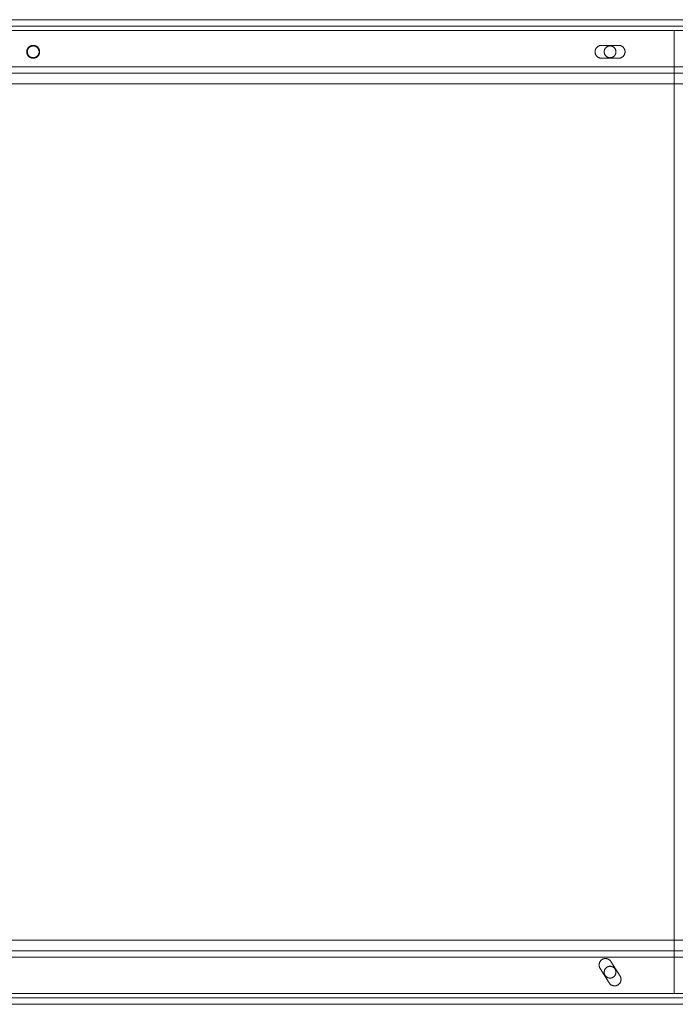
# Model space of a CAD drawing. Header units: millimetres. Extents: x -4395 to 65662, y -65530 to 6847.
# Tile 25 of 256: x 643 to 950, y -59210 to -58750. Entities that reach past the tile are written whole.
import ezdxf

# ---------------------------------------------------------------- set-up
doc = ezdxf.new("R2010")
doc.units = ezdxf.units.MM
doc.layers.add('R33_DET_superior_C05', color=7, linetype='Continuous', lineweight=0)

msp = doc.modelspace()

# ---------------------------------------------------------------- linework, layer by layer
at = {"layer": 'R33_DET_superior_C05'}
for p, q in [((360, -58750), (2740, -58750)), ((350, -58755), (2750, -58755)), ((350, -58755), (949.25, -58755)), ((360, -58753), (2740, -58753)), ((360, -58755), (2740, -58755)), ((949.25, -59205), (949.25, -58755)), ((646.629, -58764.85), (646.625, -58765)), ((646.64, -58764.701), (646.629, -58764.85)), ((646.659, -58764.553), (646.64, -58764.701)), ((646.684, -58764.406), (646.659, -58764.553)), ((646.718, -58764.26), (646.684, -58764.406)), ((646.758, -58764.116), (646.718, -58764.26)), ((646.806, -58763.974), (646.758, -58764.116)), ((646.861, -58763.835), (646.806, -58763.974)), ((646.922, -58763.698), (646.861, -58763.835)), ((646.878, -58764.863), (646.875, -58765)), ((646.889, -58764.726), (646.878, -58764.863)), ((646.906, -58764.59), (646.889, -58764.726)), ((646.93, -58764.455), (646.906, -58764.59)), ((646.99, -58763.565), (646.922, -58763.698)), ((646.96, -58764.321), (646.93, -58764.455)), ((646.997, -58764.189), (646.96, -58764.321)), ((647.065, -58763.436), (646.99, -58763.565)), ((647.041, -58764.059), (646.997, -58764.189)), ((647.091, -58763.932), (647.041, -58764.059)), ((647.146, -58763.31), (647.065, -58763.436)), ((647.147, -58763.807), (647.091, -58763.932)), ((647.234, -58763.189), (647.146, -58763.31)), ((647.21, -58763.685), (647.147, -58763.807)), ((647.278, -58763.566), (647.21, -58763.685)), ((647.327, -58763.072), (647.234, -58763.189)), ((647.353, -58763.451), (647.278, -58763.566)), ((647.426, -58762.959), (647.327, -58763.072)), ((647.433, -58763.34), (647.353, -58763.451)), ((647.53, -58762.852), (647.426, -58762.959)), ((647.518, -58763.232), (647.433, -58763.34)), ((647.609, -58763.13), (647.518, -58763.232)), ((647.64, -58762.751), (647.53, -58762.852)), ((647.705, -58763.031), (647.609, -58763.13)), ((647.755, -58762.655), (647.64, -58762.751)), ((647.805, -58762.938), (647.705, -58763.031)), ((647.874, -58762.564), (647.755, -58762.655)), ((647.91, -58762.85), (647.805, -58762.938)), ((647.997, -58762.48), (647.874, -58762.564)), ((648.02, -58762.767), (647.91, -58762.85)), ((648.125, -58762.402), (647.997, -58762.48)), ((648.133, -58762.69), (648.02, -58762.767)), ((648.256, -58762.33), (648.125, -58762.402)), ((648.25, -58762.618), (648.133, -58762.69)), ((648.37, -58762.553), (648.25, -58762.618)), ((648.391, -58762.265), (648.256, -58762.33)), ((648.494, -58762.493), (648.37, -58762.553)), ((648.529, -58762.207), (648.391, -58762.265)), ((648.62, -58762.44), (648.494, -58762.493)), ((648.67, -58762.156), (648.529, -58762.207)), ((648.749, -58762.393), (648.62, -58762.44)), ((648.812, -58762.112), (648.67, -58762.156)), ((648.88, -58762.353), (648.749, -58762.393)), ((648.957, -58762.075), (648.812, -58762.112)), ((649.013, -58762.319), (648.88, -58762.353)), ((649.104, -58762.046), (648.957, -58762.075)), ((649.147, -58762.292), (649.013, -58762.319)), ((649.252, -58762.023), (649.104, -58762.046)), ((649.283, -58762.271), (649.147, -58762.292)), ((649.401, -58762.008), (649.252, -58762.023)), ((649.419, -58762.258), (649.283, -58762.271)), ((649.55, -58762.001), (649.401, -58762.008)), ((649.556, -58762.251), (649.419, -58762.258)), ((649.7, -58762.001), (649.55, -58762.001)), ((649.694, -58762.251), (649.556, -58762.251)), ((649.831, -58762.258), (649.694, -58762.251)), ((649.849, -58762.008), (649.7, -58762.001)), ((649.967, -58762.271), (649.831, -58762.258)), ((649.998, -58762.023), (649.849, -58762.008)), ((650.103, -58762.292), (649.967, -58762.271)), ((650.146, -58762.046), (649.998, -58762.023)), ((650.237, -58762.319), (650.103, -58762.292)), ((650.293, -58762.075), (650.146, -58762.046)), ((650.37, -58762.353), (650.237, -58762.319)), ((650.438, -58762.112), (650.293, -58762.075)), ((650.501, -58762.393), (650.37, -58762.353)), ((650.58, -58762.156), (650.438, -58762.112)), ((650.63, -58762.44), (650.501, -58762.393)), ((650.721, -58762.207), (650.58, -58762.156)), ((650.756, -58762.493), (650.63, -58762.44)), ((650.859, -58762.265), (650.721, -58762.207)), ((650.88, -58762.553), (650.756, -58762.493)), ((650.994, -58762.33), (650.859, -58762.265)), ((651, -58762.618), (650.88, -58762.553)), ((651.125, -58762.402), (650.994, -58762.33)), ((651.117, -58762.69), (651, -58762.618)), ((651.23, -58762.767), (651.117, -58762.69)), ((651.253, -58762.48), (651.125, -58762.402)), ((651.34, -58762.85), (651.23, -58762.767)), ((651.376, -58762.564), (651.253, -58762.48)), ((651.445, -58762.938), (651.34, -58762.85)), ((651.495, -58762.655), (651.376, -58762.564)), ((651.545, -58763.031), (651.445, -58762.938)), ((651.61, -58762.751), (651.495, -58762.655)), ((651.641, -58763.13), (651.545, -58763.031)), ((651.72, -58762.852), (651.61, -58762.751)), ((651.732, -58763.232), (651.641, -58763.13)), ((651.824, -58762.959), (651.72, -58762.852)), ((651.817, -58763.34), (651.732, -58763.232)), ((651.897, -58763.451), (651.817, -58763.34)), ((651.923, -58763.072), (651.824, -58762.959)), ((651.972, -58763.566), (651.897, -58763.451)), ((652.016, -58763.189), (651.923, -58763.072)), ((652.04, -58763.685), (651.972, -58763.566)), ((652.104, -58763.31), (652.016, -58763.189)), ((652.103, -58763.807), (652.04, -58763.685)), ((652.159, -58763.932), (652.103, -58763.807)), ((652.185, -58763.436), (652.104, -58763.31)), ((652.209, -58764.059), (652.159, -58763.932)), ((652.26, -58763.565), (652.185, -58763.436)), ((652.253, -58764.189), (652.209, -58764.059)), ((652.29, -58764.321), (652.253, -58764.189)), ((652.328, -58763.698), (652.26, -58763.565)), ((652.32, -58764.455), (652.29, -58764.321)), ((652.344, -58764.59), (652.32, -58764.455)), ((652.389, -58763.835), (652.328, -58763.698)), ((652.361, -58764.726), (652.344, -58764.59)), ((652.372, -58764.863), (652.361, -58764.726)), ((652.375, -58765), (652.372, -58764.863)), ((652.444, -58763.974), (652.389, -58763.835)), ((652.492, -58764.116), (652.444, -58763.974)), ((652.532, -58764.26), (652.492, -58764.116)), ((652.566, -58764.406), (652.532, -58764.26)), ((652.591, -58764.553), (652.566, -58764.406)), ((652.61, -58764.701), (652.591, -58764.553)), ((652.621, -58764.85), (652.61, -58764.701)), ((652.625, -58765), (652.621, -58764.85)), ((912.258, -58764.776), (912.251, -58764.925)), ((912.251, -58764.925), (912.251, -58765.075)), ((912.273, -58764.627), (912.258, -58764.776)), ((912.296, -58764.479), (912.273, -58764.627)), ((912.325, -58764.332), (912.296, -58764.479)), ((912.362, -58764.187), (912.325, -58764.332)), ((912.406, -58764.045), (912.362, -58764.187)), ((912.457, -58763.904), (912.406, -58764.045)), ((912.515, -58763.766), (912.457, -58763.904)), ((912.58, -58763.631), (912.515, -58763.766)), ((912.652, -58763.5), (912.58, -58763.631)), ((912.73, -58763.372), (912.652, -58763.5)), ((912.814, -58763.249), (912.73, -58763.372)), ((912.905, -58763.13), (912.814, -58763.249)), ((913.001, -58763.015), (912.905, -58763.13)), ((913.102, -58762.905), (913.001, -58763.015)), ((913.209, -58762.801), (913.102, -58762.905)), ((913.322, -58762.702), (913.209, -58762.801)), ((913.439, -58762.609), (913.322, -58762.702)), ((913.56, -58762.521), (913.439, -58762.609)), ((913.686, -58762.44), (913.56, -58762.521)), ((913.815, -58762.365), (913.686, -58762.44)), ((913.948, -58762.297), (913.815, -58762.365)), ((914.085, -58762.236), (913.948, -58762.297)), ((914.224, -58762.181), (914.085, -58762.236)), ((914.366, -58762.133), (914.224, -58762.181)), ((914.51, -58762.093), (914.366, -58762.133)), ((914.656, -58762.059), (914.51, -58762.093)), ((914.803, -58762.034), (914.656, -58762.059)), ((914.951, -58762.015), (914.803, -58762.034)), ((915.1, -58762.004), (914.951, -58762.015)), ((915.25, -58762), (915.1, -58762.004)), ((915.25, -58762), (923.25, -58762)), ((916.503, -58764.863), (916.5, -58765)), ((916.514, -58764.726), (916.503, -58764.863)), ((916.531, -58764.59), (916.514, -58764.726)), ((916.555, -58764.455), (916.531, -58764.59)), ((916.585, -58764.321), (916.555, -58764.455)), ((916.622, -58764.189), (916.585, -58764.321)), ((916.666, -58764.059), (916.622, -58764.189)), ((916.716, -58763.932), (916.666, -58764.059)), ((916.772, -58763.807), (916.716, -58763.932)), ((916.835, -58763.685), (916.772, -58763.807)), ((916.903, -58763.566), (916.835, -58763.685)), ((916.978, -58763.451), (916.903, -58763.566)), ((917.058, -58763.34), (916.978, -58763.451)), ((917.143, -58763.232), (917.058, -58763.34)), ((917.234, -58763.13), (917.143, -58763.232)), ((917.33, -58763.031), (917.234, -58763.13)), ((917.43, -58762.938), (917.33, -58763.031)), ((917.535, -58762.85), (917.43, -58762.938)), ((917.645, -58762.767), (917.535, -58762.85)), ((917.758, -58762.69), (917.645, -58762.767)), ((917.875, -58762.618), (917.758, -58762.69)), ((917.995, -58762.553), (917.875, -58762.618)), ((918.119, -58762.493), (917.995, -58762.553)), ((918.245, -58762.44), (918.119, -58762.493)), ((918.374, -58762.393), (918.245, -58762.44)), ((918.505, -58762.353), (918.374, -58762.393)), ((918.638, -58762.319), (918.505, -58762.353)), ((918.772, -58762.292), (918.638, -58762.319)), ((918.908, -58762.271), (918.772, -58762.292)), ((919.044, -58762.258), (918.908, -58762.271)), ((919.181, -58762.251), (919.044, -58762.258)), ((919.319, -58762.251), (919.181, -58762.251)), ((919.456, -58762.258), (919.319, -58762.251)), ((919.592, -58762.271), (919.456, -58762.258)), ((919.728, -58762.292), (919.592, -58762.271)), ((919.862, -58762.319), (919.728, -58762.292)), ((919.995, -58762.353), (919.862, -58762.319)), ((920.126, -58762.393), (919.995, -58762.353)), ((920.255, -58762.44), (920.126, -58762.393)), ((920.381, -58762.493), (920.255, -58762.44)), ((920.505, -58762.553), (920.381, -58762.493)), ((920.625, -58762.618), (920.505, -58762.553)), ((920.742, -58762.69), (920.625, -58762.618)), ((920.855, -58762.767), (920.742, -58762.69)), ((920.965, -58762.85), (920.855, -58762.767)), ((921.07, -58762.938), (920.965, -58762.85)), ((921.17, -58763.031), (921.07, -58762.938)), ((921.266, -58763.13), (921.17, -58763.031)), ((921.357, -58763.232), (921.266, -58763.13)), ((921.442, -58763.34), (921.357, -58763.232)), ((921.522, -58763.451), (921.442, -58763.34)), ((921.597, -58763.566), (921.522, -58763.451)), ((921.665, -58763.685), (921.597, -58763.566)), ((921.728, -58763.807), (921.665, -58763.685)), ((921.784, -58763.932), (921.728, -58763.807)), ((921.834, -58764.059), (921.784, -58763.932)), ((921.878, -58764.189), (921.834, -58764.059)), ((921.915, -58764.321), (921.878, -58764.189)), ((921.945, -58764.455), (921.915, -58764.321)), ((921.969, -58764.59), (921.945, -58764.455)), ((921.986, -58764.726), (921.969, -58764.59)), ((921.997, -58764.863), (921.986, -58764.726)), ((922, -58765), (921.997, -58764.863)), ((923.25, -58762), (923.397, -58762.004)), ((923.544, -58762.014), (923.397, -58762.004)), ((923.69, -58762.032), (923.544, -58762.014)), ((923.835, -58762.058), (923.69, -58762.032)), ((923.979, -58762.09), (923.835, -58762.058)), ((924.121, -58762.129), (923.979, -58762.09)), ((924.261, -58762.175), (924.121, -58762.129)), ((924.398, -58762.228), (924.261, -58762.175)), ((924.533, -58762.288), (924.398, -58762.228)), ((924.664, -58762.354), (924.533, -58762.288)), ((924.792, -58762.427), (924.664, -58762.354)), ((924.917, -58762.506), (924.792, -58762.427)), ((925.037, -58762.59), (924.917, -58762.506)), ((925.153, -58762.681), (925.037, -58762.59)), ((925.265, -58762.777), (925.153, -58762.681)), ((925.371, -58762.879), (925.265, -58762.777)), ((925.473, -58762.985), (925.371, -58762.879)), ((925.569, -58763.097), (925.473, -58762.985)), ((925.66, -58763.213), (925.569, -58763.097)), ((925.744, -58763.333), (925.66, -58763.213)), ((925.823, -58763.458), (925.744, -58763.333)), ((925.896, -58763.586), (925.823, -58763.458)), ((925.962, -58763.717), (925.896, -58763.586)), ((926.022, -58763.852), (925.962, -58763.717)), ((926.075, -58763.989), (926.022, -58763.852)), ((926.121, -58764.129), (926.075, -58763.989)), ((926.16, -58764.271), (926.121, -58764.129)), ((926.192, -58764.415), (926.16, -58764.271)), ((926.218, -58764.56), (926.192, -58764.415)), ((926.236, -58764.706), (926.218, -58764.56)), ((926.246, -58764.853), (926.236, -58764.706)), ((926.25, -58765), (926.246, -58764.853)), ((646.625, -58765), (646.629, -58765.15)), ((646.629, -58765.15), (646.64, -58765.299)), ((646.64, -58765.299), (646.659, -58765.447)), ((646.659, -58765.447), (646.684, -58765.594)), ((646.684, -58765.594), (646.718, -58765.74)), ((646.718, -58765.74), (646.758, -58765.884)), ((646.758, -58765.884), (646.806, -58766.026)), ((646.806, -58766.026), (646.861, -58766.165)), ((646.861, -58766.165), (646.922, -58766.302)), ((646.875, -58765), (646.878, -58765.137)), ((646.878, -58765.137), (646.889, -58765.274)), ((646.889, -58765.274), (646.906, -58765.41)), ((646.906, -58765.41), (646.93, -58765.545)), ((646.922, -58766.302), (646.99, -58766.435)), ((646.93, -58765.545), (646.96, -58765.679)), ((646.96, -58765.679), (646.997, -58765.811)), ((646.99, -58766.435), (647.065, -58766.564)), ((646.997, -58765.811), (647.041, -58765.941)), ((647.041, -58765.941), (647.091, -58766.068)), ((647.065, -58766.564), (647.146, -58766.69)), ((647.091, -58766.068), (647.147, -58766.193)), ((647.146, -58766.69), (647.234, -58766.811)), ((647.147, -58766.193), (647.21, -58766.315)), ((647.21, -58766.315), (647.278, -58766.434)), ((647.234, -58766.811), (647.327, -58766.928)), ((647.278, -58766.434), (647.353, -58766.549)), ((647.327, -58766.928), (647.426, -58767.041)), ((647.353, -58766.549), (647.433, -58766.66)), ((647.426, -58767.041), (647.53, -58767.148)), ((647.433, -58766.66), (647.518, -58766.768)), ((647.518, -58766.768), (647.609, -58766.87)), ((647.53, -58767.148), (647.64, -58767.249)), ((647.609, -58766.87), (647.705, -58766.969)), ((647.64, -58767.249), (647.755, -58767.345)), ((647.705, -58766.969), (647.805, -58767.062)), ((647.755, -58767.345), (647.874, -58767.436)), ((647.805, -58767.062), (647.91, -58767.15)), ((647.874, -58767.436), (647.997, -58767.52)), ((647.91, -58767.15), (648.02, -58767.233)), ((647.997, -58767.52), (648.125, -58767.598)), ((648.02, -58767.233), (648.133, -58767.31)), ((648.125, -58767.598), (648.256, -58767.67)), ((648.133, -58767.31), (648.25, -58767.382)), ((648.25, -58767.382), (648.37, -58767.447)), ((648.256, -58767.67), (648.391, -58767.735)), ((648.37, -58767.447), (648.494, -58767.507)), ((648.391, -58767.735), (648.529, -58767.793)), ((648.494, -58767.507), (648.62, -58767.56)), ((648.529, -58767.793), (648.67, -58767.844)), ((648.62, -58767.56), (648.749, -58767.607)), ((648.67, -58767.844), (648.812, -58767.888)), ((648.749, -58767.607), (648.88, -58767.647)), ((648.812, -58767.888), (648.957, -58767.925)), ((648.88, -58767.647), (649.013, -58767.681)), ((648.957, -58767.925), (649.104, -58767.954)), ((649.013, -58767.681), (649.147, -58767.708)), ((649.104, -58767.954), (649.252, -58767.977)), ((649.147, -58767.708), (649.283, -58767.729)), ((649.252, -58767.977), (649.401, -58767.992)), ((649.283, -58767.729), (649.419, -58767.742)), ((649.401, -58767.992), (649.55, -58767.999)), ((649.419, -58767.742), (649.556, -58767.749)), ((649.55, -58767.999), (649.7, -58767.999)), ((649.556, -58767.749), (649.694, -58767.749)), ((649.694, -58767.749), (649.831, -58767.742)), ((649.7, -58767.999), (649.849, -58767.992)), ((649.831, -58767.742), (649.967, -58767.729)), ((649.849, -58767.992), (649.998, -58767.977)), ((649.967, -58767.729), (650.103, -58767.708)), ((649.998, -58767.977), (650.146, -58767.954)), ((650.103, -58767.708), (650.237, -58767.681)), ((650.146, -58767.954), (650.293, -58767.925)), ((650.237, -58767.681), (650.37, -58767.647)), ((650.293, -58767.925), (650.438, -58767.888)), ((650.37, -58767.647), (650.501, -58767.607)), ((650.438, -58767.888), (650.58, -58767.844)), ((650.501, -58767.607), (650.63, -58767.56)), ((650.58, -58767.844), (650.721, -58767.793)), ((650.63, -58767.56), (650.756, -58767.507)), ((650.721, -58767.793), (650.859, -58767.735)), ((650.756, -58767.507), (650.88, -58767.447)), ((650.859, -58767.735), (650.994, -58767.67)), ((650.88, -58767.447), (651, -58767.382)), ((650.994, -58767.67), (651.125, -58767.598)), ((651, -58767.382), (651.117, -58767.31)), ((651.117, -58767.31), (651.23, -58767.233)), ((651.125, -58767.598), (651.253, -58767.52)), ((651.23, -58767.233), (651.34, -58767.15)), ((651.253, -58767.52), (651.376, -58767.436)), ((651.34, -58767.15), (651.445, -58767.062)), ((651.376, -58767.436), (651.495, -58767.345)), ((651.445, -58767.062), (651.545, -58766.969)), ((651.495, -58767.345), (651.61, -58767.249)), ((651.545, -58766.969), (651.641, -58766.87)), ((651.61, -58767.249), (651.72, -58767.148)), ((651.641, -58766.87), (651.732, -58766.768)), ((651.72, -58767.148), (651.824, -58767.041)), ((651.732, -58766.768), (651.817, -58766.66)), ((651.817, -58766.66), (651.897, -58766.549)), ((651.824, -58767.041), (651.923, -58766.928)), ((651.897, -58766.549), (651.972, -58766.434)), ((651.923, -58766.928), (652.016, -58766.811)), ((651.972, -58766.434), (652.04, -58766.315)), ((652.016, -58766.811), (652.104, -58766.69)), ((652.04, -58766.315), (652.103, -58766.193)), ((652.103, -58766.193), (652.159, -58766.068)), ((652.104, -58766.69), (652.185, -58766.564)), ((652.159, -58766.068), (652.209, -58765.941)), ((652.185, -58766.564), (652.26, -58766.435)), ((652.209, -58765.941), (652.253, -58765.811)), ((652.253, -58765.811), (652.29, -58765.679)), ((652.26, -58766.435), (652.328, -58766.302)), ((652.29, -58765.679), (652.32, -58765.545)), ((652.32, -58765.545), (652.344, -58765.41)), ((652.328, -58766.302), (652.389, -58766.165)), ((652.344, -58765.41), (652.361, -58765.274)), ((652.361, -58765.274), (652.372, -58765.137)), ((652.375, -58765), (652.372, -58765.137)), ((652.389, -58766.165), (652.444, -58766.026)), ((652.444, -58766.026), (652.492, -58765.884)), ((652.492, -58765.884), (652.532, -58765.74)), ((652.532, -58765.74), (652.566, -58765.594)), ((652.566, -58765.594), (652.591, -58765.447)), ((652.591, -58765.447), (652.61, -58765.299)), ((652.61, -58765.299), (652.621, -58765.15)), ((652.625, -58765), (652.621, -58765.15)), ((912.251, -58765.075), (912.258, -58765.224)), ((912.258, -58765.224), (912.273, -58765.373)), ((912.273, -58765.373), (912.296, -58765.521)), ((912.296, -58765.521), (912.325, -58765.668)), ((912.325, -58765.668), (912.362, -58765.813)), ((912.362, -58765.813), (912.406, -58765.955)), ((912.406, -58765.955), (912.457, -58766.096)), ((912.457, -58766.096), (912.515, -58766.234)), ((912.515, -58766.234), (912.58, -58766.369)), ((912.58, -58766.369), (912.652, -58766.5)), ((912.652, -58766.5), (912.73, -58766.628)), ((912.73, -58766.628), (912.814, -58766.751)), ((912.814, -58766.751), (912.905, -58766.87)), ((912.905, -58766.87), (913.001, -58766.985)), ((913.001, -58766.985), (913.102, -58767.095)), ((913.102, -58767.095), (913.209, -58767.199)), ((913.209, -58767.199), (913.322, -58767.298)), ((913.322, -58767.298), (913.439, -58767.391)), ((913.439, -58767.391), (913.56, -58767.479)), ((913.56, -58767.479), (913.686, -58767.56)), ((913.686, -58767.56), (913.815, -58767.635)), ((913.815, -58767.635), (913.948, -58767.703)), ((913.948, -58767.703), (914.085, -58767.764)), ((914.085, -58767.764), (914.224, -58767.819)), ((914.224, -58767.819), (914.366, -58767.867)), ((914.366, -58767.867), (914.51, -58767.907)), ((914.51, -58767.907), (914.656, -58767.941)), ((914.656, -58767.941), (914.803, -58767.966)), ((914.803, -58767.966), (914.951, -58767.985)), ((914.951, -58767.985), (915.1, -58767.996)), ((915.25, -58768), (915.1, -58767.996)), ((923.25, -58768), (915.25, -58768)), ((916.5, -58765), (916.503, -58765.137)), ((916.503, -58765.137), (916.514, -58765.274)), ((916.514, -58765.274), (916.531, -58765.41)), ((916.531, -58765.41), (916.555, -58765.545)), ((916.555, -58765.545), (916.585, -58765.679)), ((916.585, -58765.679), (916.622, -58765.811)), ((916.622, -58765.811), (916.666, -58765.941)), ((916.666, -58765.941), (916.716, -58766.068)), ((916.716, -58766.068), (916.772, -58766.193)), ((916.772, -58766.193), (916.835, -58766.315)), ((916.835, -58766.315), (916.903, -58766.434)), ((916.903, -58766.434), (916.978, -58766.549)), ((916.978, -58766.549), (917.058, -58766.66)), ((917.058, -58766.66), (917.143, -58766.768)), ((917.143, -58766.768), (917.234, -58766.87)), ((917.234, -58766.87), (917.33, -58766.969)), ((917.33, -58766.969), (917.43, -58767.062)), ((917.43, -58767.062), (917.535, -58767.15)), ((917.535, -58767.15), (917.645, -58767.233)), ((917.645, -58767.233), (917.758, -58767.31)), ((917.758, -58767.31), (917.875, -58767.382)), ((917.875, -58767.382), (917.995, -58767.447)), ((917.995, -58767.447), (918.119, -58767.507)), ((918.119, -58767.507), (918.245, -58767.56)), ((918.245, -58767.56), (918.374, -58767.607)), ((918.374, -58767.607), (918.505, -58767.647)), ((918.505, -58767.647), (918.638, -58767.681)), ((918.638, -58767.681), (918.772, -58767.708)), ((918.772, -58767.708), (918.908, -58767.729)), ((918.908, -58767.729), (919.044, -58767.742)), ((919.044, -58767.742), (919.181, -58767.749)), ((919.181, -58767.749), (919.319, -58767.749)), ((919.319, -58767.749), (919.456, -58767.742)), ((919.456, -58767.742), (919.592, -58767.729)), ((919.592, -58767.729), (919.728, -58767.708)), ((919.728, -58767.708), (919.862, -58767.681)), ((919.862, -58767.681), (919.995, -58767.647)), ((919.995, -58767.647), (920.126, -58767.607)), ((920.126, -58767.607), (920.255, -58767.56)), ((920.255, -58767.56), (920.381, -58767.507)), ((920.381, -58767.507), (920.505, -58767.447)), ((920.505, -58767.447), (920.625, -58767.382)), ((920.625, -58767.382), (920.742, -58767.31)), ((920.742, -58767.31), (920.855, -58767.233)), ((920.855, -58767.233), (920.965, -58767.15)), ((920.965, -58767.15), (921.07, -58767.062)), ((921.07, -58767.062), (921.17, -58766.969)), ((921.17, -58766.969), (921.266, -58766.87)), ((921.266, -58766.87), (921.357, -58766.768)), ((921.357, -58766.768), (921.442, -58766.66)), ((921.442, -58766.66), (921.522, -58766.549)), ((921.522, -58766.549), (921.597, -58766.434)), ((921.597, -58766.434), (921.665, -58766.315)), ((921.665, -58766.315), (921.728, -58766.193)), ((921.728, -58766.193), (921.784, -58766.068)), ((921.784, -58766.068), (921.834, -58765.941)), ((921.834, -58765.941), (921.878, -58765.811)), ((921.878, -58765.811), (921.915, -58765.679)), ((921.915, -58765.679), (921.945, -58765.545)), ((921.945, -58765.545), (921.969, -58765.41)), ((921.969, -58765.41), (921.986, -58765.274)), ((921.986, -58765.274), (921.997, -58765.137)), ((922, -58765), (921.997, -58765.137)), ((923.25, -58768), (923.397, -58767.996)), ((923.397, -58767.996), (923.544, -58767.986)), ((923.544, -58767.986), (923.69, -58767.968)), ((923.69, -58767.968), (923.835, -58767.942)), ((923.835, -58767.942), (923.979, -58767.91)), ((923.979, -58767.91), (924.121, -58767.871)), ((924.121, -58767.871), (924.261, -58767.825)), ((924.261, -58767.825), (924.398, -58767.772)), ((924.398, -58767.772), (924.533, -58767.712)), ((924.533, -58767.712), (924.664, -58767.646)), ((924.664, -58767.646), (924.792, -58767.573)), ((924.792, -58767.573), (924.917, -58767.494)), ((924.917, -58767.494), (925.037, -58767.41)), ((925.037, -58767.41), (925.153, -58767.319)), ((925.153, -58767.319), (925.265, -58767.223)), ((925.265, -58767.223), (925.371, -58767.121)), ((925.371, -58767.121), (925.473, -58767.015)), ((925.473, -58767.015), (925.569, -58766.903)), ((925.569, -58766.903), (925.66, -58766.787)), ((925.66, -58766.787), (925.744, -58766.667)), ((925.744, -58766.667), (925.823, -58766.542)), ((925.823, -58766.542), (925.896, -58766.414)), ((925.896, -58766.414), (925.962, -58766.283)), ((925.962, -58766.283), (926.022, -58766.148)), ((926.022, -58766.148), (926.075, -58766.011)), ((926.075, -58766.011), (926.121, -58765.871)), ((926.121, -58765.871), (926.16, -58765.729)), ((926.16, -58765.729), (926.192, -58765.585)), ((926.192, -58765.585), (926.218, -58765.44)), ((926.218, -58765.44), (926.236, -58765.294)), ((926.236, -58765.294), (926.246, -58765.147)), ((926.246, -58765.147), (926.25, -58765)), ((360, -58772), (2740, -58772)), ((360, -58775), (2740, -58775)), ((300, -58780), (2800, -58780)), ((300, -59180), (2800, -59180)), ((360, -59185), (2740, -59185)), ((360, -59188), (2740, -59188)), ((914.127, -59191.496), (914.125, -59191.646)), ((914.125, -59191.646), (914.131, -59191.795)), ((914.137, -59191.347), (914.127, -59191.496)), ((914.131, -59191.795), (914.144, -59191.944)), ((914.154, -59191.198), (914.137, -59191.347)), ((914.144, -59191.944), (914.164, -59192.092)), ((914.178, -59191.051), (914.154, -59191.198)), ((914.164, -59192.092), (914.192, -59192.239)), ((914.209, -59190.904), (914.178, -59191.051)), ((914.192, -59192.239), (914.227, -59192.385)), ((914.248, -59190.76), (914.209, -59190.904)), ((914.227, -59192.385), (914.269, -59192.528)), ((914.294, -59190.618), (914.248, -59190.76)), ((914.269, -59192.528), (914.318, -59192.67)), ((914.347, -59190.478), (914.294, -59190.618)), ((914.318, -59192.67), (914.374, -59192.808)), ((914.407, -59190.341), (914.347, -59190.478)), ((914.474, -59190.207), (914.407, -59190.341)), ((914.547, -59190.076), (914.474, -59190.207)), ((914.627, -59189.95), (914.547, -59190.076)), ((914.713, -59189.827), (914.627, -59189.95)), ((914.805, -59189.709), (914.713, -59189.827)), ((914.903, -59189.596), (914.805, -59189.709)), ((915.006, -59189.488), (914.903, -59189.596)), ((915.114, -59189.385), (915.006, -59189.488)), ((915.228, -59189.287), (915.114, -59189.385)), ((915.346, -59189.196), (915.228, -59189.287)), ((915.468, -59189.11), (915.346, -59189.196)), ((915.595, -59189.031), (915.468, -59189.11)), ((915.726, -59188.957), (915.595, -59189.031)), ((915.86, -59188.891), (915.726, -59188.957)), ((915.997, -59188.831), (915.86, -59188.891)), ((916.137, -59188.779), (915.997, -59188.831)), ((916.279, -59188.733), (916.137, -59188.779)), ((916.424, -59188.694), (916.279, -59188.733)), ((916.57, -59188.663), (916.424, -59188.694)), ((916.718, -59188.639), (916.57, -59188.663)), ((916.866, -59188.622), (916.718, -59188.639)), ((917.016, -59188.613), (916.866, -59188.622)), ((917.165, -59188.611), (917.016, -59188.613)), ((917.315, -59188.617), (917.165, -59188.611)), ((917.464, -59188.63), (917.315, -59188.617)), ((917.612, -59188.651), (917.464, -59188.63)), ((917.645, -59192.767), (917.535, -59192.85)), ((917.759, -59188.679), (917.612, -59188.651)), ((917.758, -59192.69), (917.645, -59192.767)), ((917.875, -59192.618), (917.758, -59192.69)), ((917.904, -59188.714), (917.759, -59188.679)), ((917.995, -59192.553), (917.875, -59192.618)), ((918.048, -59188.757), (917.904, -59188.714)), ((918.119, -59192.493), (917.995, -59192.553)), ((918.189, -59188.806), (918.048, -59188.757)), ((918.245, -59192.44), (918.119, -59192.493)), ((918.327, -59188.863), (918.189, -59188.806)), ((918.374, -59192.393), (918.245, -59192.44)), ((918.463, -59188.926), (918.327, -59188.863)), ((918.505, -59192.353), (918.374, -59192.393)), ((918.595, -59188.996), (918.463, -59188.926)), ((918.638, -59192.319), (918.505, -59192.353)), ((918.724, -59189.072), (918.595, -59188.996)), ((918.772, -59192.292), (918.638, -59192.319)), ((918.848, -59189.155), (918.724, -59189.072)), ((918.908, -59192.271), (918.772, -59192.292)), ((918.968, -59189.244), (918.848, -59189.155)), ((919.044, -59192.258), (918.908, -59192.271)), ((919.084, -59189.339), (918.968, -59189.244)), ((919.181, -59192.251), (919.044, -59192.258)), ((919.195, -59189.44), (919.084, -59189.339)), ((919.319, -59192.251), (919.181, -59192.251)), ((919.301, -59189.545), (919.195, -59189.44)), ((919.401, -59189.656), (919.301, -59189.545)), ((919.456, -59192.258), (919.319, -59192.251)), ((919.495, -59189.772), (919.401, -59189.656)), ((919.592, -59192.271), (919.456, -59192.258)), ((919.584, -59189.893), (919.495, -59189.772)), ((919.667, -59190.017), (919.584, -59189.893)), ((919.728, -59192.292), (919.592, -59192.271)), ((919.667, -59190.017), (923.917, -59196.795)), ((919.862, -59192.319), (919.728, -59192.292)), ((919.995, -59192.353), (919.862, -59192.319)), ((920.126, -59192.393), (919.995, -59192.353)), ((920.255, -59192.44), (920.126, -59192.393)), ((920.381, -59192.493), (920.255, -59192.44)), ((920.505, -59192.553), (920.381, -59192.493)), ((920.625, -59192.618), (920.505, -59192.553)), ((920.742, -59192.69), (920.625, -59192.618)), ((920.855, -59192.767), (920.742, -59192.69)), ((920.965, -59192.85), (920.855, -59192.767)), ((914.374, -59192.808), (914.437, -59192.944)), ((914.437, -59192.944), (914.507, -59193.076)), ((914.583, -59193.205), (914.507, -59193.076)), ((918.833, -59199.983), (914.583, -59193.205)), ((916.503, -59194.863), (916.5, -59195)), ((916.5, -59195), (916.503, -59195.137)), ((916.514, -59194.726), (916.503, -59194.863)), ((916.503, -59195.137), (916.514, -59195.274)), ((916.531, -59194.59), (916.514, -59194.726)), ((916.514, -59195.274), (916.531, -59195.41)), ((916.555, -59194.455), (916.531, -59194.59)), ((916.531, -59195.41), (916.555, -59195.545)), ((916.585, -59194.321), (916.555, -59194.455)), ((916.555, -59195.545), (916.585, -59195.679)), ((916.622, -59194.189), (916.585, -59194.321)), ((916.585, -59195.679), (916.622, -59195.811)), ((916.666, -59194.059), (916.622, -59194.189)), ((916.622, -59195.811), (916.666, -59195.941)), ((916.716, -59193.932), (916.666, -59194.059)), ((916.666, -59195.941), (916.716, -59196.068)), ((916.772, -59193.807), (916.716, -59193.932)), ((916.716, -59196.068), (916.772, -59196.193)), ((916.835, -59193.685), (916.772, -59193.807)), ((916.772, -59196.193), (916.835, -59196.315)), ((916.903, -59193.566), (916.835, -59193.685)), ((916.835, -59196.315), (916.903, -59196.434)), ((916.978, -59193.451), (916.903, -59193.566)), ((916.903, -59196.434), (916.978, -59196.549)), ((917.058, -59193.34), (916.978, -59193.451)), ((916.978, -59196.549), (917.058, -59196.66)), ((917.143, -59193.232), (917.058, -59193.34)), ((917.058, -59196.66), (917.143, -59196.768)), ((917.234, -59193.13), (917.143, -59193.232)), ((917.143, -59196.768), (917.234, -59196.87)), ((917.33, -59193.031), (917.234, -59193.13)), ((917.234, -59196.87), (917.33, -59196.969)), ((917.43, -59192.938), (917.33, -59193.031)), ((917.33, -59196.969), (917.43, -59197.062)), ((917.535, -59192.85), (917.43, -59192.938)), ((917.43, -59197.062), (917.535, -59197.15)), ((917.535, -59197.15), (917.645, -59197.233)), ((917.645, -59197.233), (917.758, -59197.31)), ((917.758, -59197.31), (917.875, -59197.382)), ((917.875, -59197.382), (917.995, -59197.447)), ((920.505, -59197.447), (920.625, -59197.382)), ((920.625, -59197.382), (920.742, -59197.31)), ((920.742, -59197.31), (920.855, -59197.233)), ((920.855, -59197.233), (920.965, -59197.15)), ((921.07, -59192.938), (920.965, -59192.85)), ((920.965, -59197.15), (921.07, -59197.062)), ((921.17, -59193.031), (921.07, -59192.938)), ((921.07, -59197.062), (921.17, -59196.969)), ((921.266, -59193.13), (921.17, -59193.031)), ((921.17, -59196.969), (921.266, -59196.87)), ((921.357, -59193.232), (921.266, -59193.13)), ((921.266, -59196.87), (921.357, -59196.768)), ((921.442, -59193.34), (921.357, -59193.232)), ((921.357, -59196.768), (921.442, -59196.66)), ((921.522, -59193.451), (921.442, -59193.34)), ((921.442, -59196.66), (921.522, -59196.549)), ((921.597, -59193.566), (921.522, -59193.451)), ((921.522, -59196.549), (921.597, -59196.434)), ((921.665, -59193.685), (921.597, -59193.566)), ((921.597, -59196.434), (921.665, -59196.315)), ((921.728, -59193.807), (921.665, -59193.685)), ((921.665, -59196.315), (921.728, -59196.193)), ((921.784, -59193.932), (921.728, -59193.807)), ((921.728, -59196.193), (921.784, -59196.068)), ((921.834, -59194.059), (921.784, -59193.932)), ((921.784, -59196.068), (921.834, -59195.941)), ((921.878, -59194.189), (921.834, -59194.059)), ((921.834, -59195.941), (921.878, -59195.811)), ((921.915, -59194.321), (921.878, -59194.189)), ((921.878, -59195.811), (921.915, -59195.679)), ((921.945, -59194.455), (921.915, -59194.321)), ((921.915, -59195.679), (921.945, -59195.545)), ((921.969, -59194.59), (921.945, -59194.455)), ((921.945, -59195.545), (921.969, -59195.41)), ((921.986, -59194.726), (921.969, -59194.59)), ((921.969, -59195.41), (921.986, -59195.274)), ((921.997, -59194.863), (921.986, -59194.726)), ((921.986, -59195.274), (921.997, -59195.137)), ((922, -59195), (921.997, -59194.863)), ((922, -59195), (921.997, -59195.137)), ((923.917, -59196.795), (923.988, -59196.915)), ((924.054, -59197.039), (923.988, -59196.915)), ((924.114, -59197.165), (924.054, -59197.039)), ((924.168, -59197.295), (924.114, -59197.165)), ((924.216, -59197.426), (924.168, -59197.295)), ((917.995, -59197.447), (918.119, -59197.507)), ((918.119, -59197.507), (918.245, -59197.56)), ((918.245, -59197.56), (918.374, -59197.607)), ((918.374, -59197.607), (918.505, -59197.647)), ((918.505, -59197.647), (918.638, -59197.681)), ((918.638, -59197.681), (918.772, -59197.708)), ((918.772, -59197.708), (918.908, -59197.729)), ((918.833, -59199.983), (918.916, -59200.107)), ((918.908, -59197.729), (919.044, -59197.742)), ((918.916, -59200.107), (919.004, -59200.227)), ((919.004, -59200.227), (919.098, -59200.342)), ((919.044, -59197.742), (919.181, -59197.749)), ((919.098, -59200.342), (919.198, -59200.453)), ((919.181, -59197.749), (919.319, -59197.749)), ((919.198, -59200.453), (919.303, -59200.558)), ((919.303, -59200.558), (919.413, -59200.658)), ((919.319, -59197.749), (919.456, -59197.742)), ((919.413, -59200.658), (919.528, -59200.753)), ((919.456, -59197.742), (919.592, -59197.729)), ((919.528, -59200.753), (919.648, -59200.842)), ((919.592, -59197.729), (919.728, -59197.708)), ((919.648, -59200.842), (919.771, -59200.924)), ((919.728, -59197.708), (919.862, -59197.681)), ((919.771, -59200.924), (919.899, -59201.001)), ((919.862, -59197.681), (919.995, -59197.647)), ((919.899, -59201.001), (920.031, -59201.071)), ((919.995, -59197.647), (920.126, -59197.607)), ((920.031, -59201.071), (920.165, -59201.134)), ((920.126, -59197.607), (920.255, -59197.56)), ((920.165, -59201.134), (920.303, -59201.191)), ((920.255, -59197.56), (920.381, -59197.507)), ((920.303, -59201.191), (920.443, -59201.241)), ((920.381, -59197.507), (920.505, -59197.447)), ((920.443, -59201.241), (920.586, -59201.283)), ((920.586, -59201.283), (920.731, -59201.319)), ((920.731, -59201.319), (920.877, -59201.347)), ((920.877, -59201.347), (921.024, -59201.368)), ((921.024, -59201.368), (921.173, -59201.382)), ((921.173, -59201.382), (921.321, -59201.388)), ((921.321, -59201.388), (921.47, -59201.387)), ((921.47, -59201.387), (921.619, -59201.379)), ((921.619, -59201.379), (921.767, -59201.363)), ((921.767, -59201.363), (921.914, -59201.34)), ((921.914, -59201.34), (922.06, -59201.31)), ((922.06, -59201.31), (922.204, -59201.272)), ((922.204, -59201.272), (922.346, -59201.227)), ((922.346, -59201.227), (922.486, -59201.176)), ((922.486, -59201.176), (922.623, -59201.117)), ((922.623, -59201.117), (922.757, -59201.052)), ((922.757, -59201.052), (922.887, -59200.98)), ((922.887, -59200.98), (923.014, -59200.902)), ((923.014, -59200.902), (923.136, -59200.817)), ((923.136, -59200.817), (923.255, -59200.727)), ((923.255, -59200.727), (923.368, -59200.631)), ((923.368, -59200.631), (923.477, -59200.529)), ((923.477, -59200.529), (923.581, -59200.422)), ((923.581, -59200.422), (923.679, -59200.31)), ((923.679, -59200.31), (923.772, -59200.193)), ((923.772, -59200.193), (923.858, -59200.072)), ((923.858, -59200.072), (923.939, -59199.947)), ((923.939, -59199.947), (924.013, -59199.818)), ((924.013, -59199.818), (924.08, -59199.685)), ((924.08, -59199.685), (924.141, -59199.549)), ((924.141, -59199.549), (924.196, -59199.411)), ((924.196, -59199.411), (924.243, -59199.269)), ((924.258, -59197.56), (924.216, -59197.426)), ((924.243, -59199.269), (924.283, -59199.126)), ((924.294, -59197.695), (924.258, -59197.56)), ((924.283, -59199.126), (924.316, -59198.981)), ((924.323, -59197.832), (924.294, -59197.695)), ((924.316, -59198.981), (924.342, -59198.834)), ((924.346, -59197.97), (924.323, -59197.832)), ((924.342, -59198.834), (924.36, -59198.686)), ((924.362, -59198.109), (924.346, -59197.97)), ((924.36, -59198.686), (924.371, -59198.538)), ((924.372, -59198.249), (924.362, -59198.109)), ((924.371, -59198.538), (924.375, -59198.389)), ((924.375, -59198.389), (924.372, -59198.249)), ((350, -59205), (2750, -59205)), ((350, -59205), (949.25, -59205)), ((360, -59205), (2740, -59205)), ((360, -59207), (2740, -59207)), ((360, -59210), (2740, -59210))]:
    msp.add_line(p, q, dxfattribs=at)

doc.saveas('drawing.dxf')
